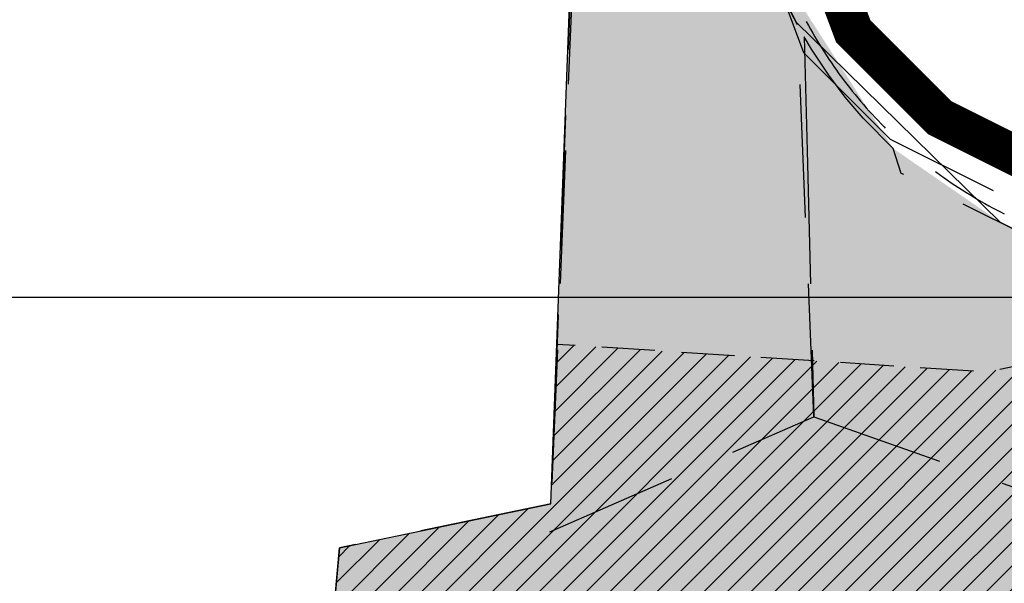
# Model space of a CAD drawing. Extents: x 312047 to 329088, y 8928324 to 8953812.
# Tile 118 of 125: x 321173 to 321914, y 8949785 to 8950209. Entities that reach past the tile are written whole.
import ezdxf

# ---------------------------------------------------------------- set-up
doc = ezdxf.new("R2010")
doc.units = 0
doc.header["$LTSCALE"] = 200
doc.header["$MEASUREMENT"] = 0
for name, pattern in [('DASHED', [0.75, 0.5, -0.25]), ('DASHED2', [0.3, 0.2, -0.1]), ('HIDDEN', [0.75, 0.5, -0.25]), ('PHANTOM', [2.5, 1.25, -0.25, 0.25, -0.25, 0.25, -0.25])]:
    doc.linetypes.add(name, pattern=pattern)
for name, color, linetype in [('CANAL-PROJ', 180, 'CONTINUOUS'), ('LIMIT_FX_DOM', 180, 'PHANTOM'), ('MACRODRENO', 2, 'DASHED'), ('NOVA MALHA', 1, 'CONTINUOUS'), ('PA-LIN_DIVI', 4, 'DASHED2'), ('PA-LOTE', 100, 'CONTINUOUS'), ('PA-SEQ', 40, 'CONTINUOUS'), ('PEDO-LIN', 2, 'HIDDEN'), ('PROP-POL', 3, 'DASHED'), ('SETOR', 102, 'CONTINUOUS'), ('SETOR 101', 50, 'CONTINUOUS')]:
    doc.layers.add(name, color=color, linetype=linetype)

msp = doc.modelspace()

# ---------------------------------------------------------------- hatches: boundary and pattern name
at = {"layer": 'PA-SEQ'}
h = msp.add_hatch(dxfattribs=at)
h.set_pattern_fill('ANSI31', color=256, scale=100, style=0)
h.set_pattern_definition([(45, (-8635185.6, 9270004.921), (-8.838834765, 8.838834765), [])])
h.paths.add_polyline_path([(322066.8, 8949978.2), (322290.94, 8949866.13), (322393.77, 8949770.71), (322413.4, 8949729.81), (322429.67, 8949672.06), (322473.93, 8949500), (321386.19, 8949500), (321398.18, 8949635.57), (321413.76, 8949811.57), (321572.79, 8949844.61), (321577.25, 8949964.57), (321900.33, 8949943.76)])
at = {"layer": 'SETOR 101'}
h = msp.add_hatch(dxfattribs=at)
h.set_pattern_fill('DOTS', color=256, scale=100, angle=-90, style=0)
h.set_pattern_definition([(270, (-8635185.5995, 9270004.921), (6.25, -3.125), [0, -6.25])])
edge = h.paths.add_edge_path(flags=16)
edge.add_ellipse((322139.91, 8950274.74), major_axis=(57.67, 0), ratio=0.384685, start_angle=0, end_angle=360)
edge = h.paths.add_edge_path(flags=16)
edge.add_ellipse((321854.32, 8949672.08), major_axis=(57.67, 0), ratio=0.384685, start_angle=0, end_angle=360)
edge = h.paths.add_edge_path()
edge.add_line((322386.21, 8949930.3), (322238.52, 8950514.7))
edge.add_line((322238.52, 8950514.7), (322219.04, 8950527.75))
edge.add_line((322219.04, 8950527.75), (321958.71, 8950251.89))
edge.add_line((321958.71, 8950251.89), (321931.57, 8950231.99))
edge.add_line((321931.57, 8950231.99), (321969.51, 8950138.65))
edge.add_line((321969.51, 8950138.65), (322382.71, 8949925.37))
edge.add_line((321386.19, 8949500), (322491.41, 8949500))
edge.add_line((322491.41, 8949500), (322413.4, 8949729.81))
edge.add_line((322413.4, 8949729.81), (322290.94, 8949866.13))
edge.add_line((322290.94, 8949866.13), (321910.42, 8950056.39))
edge.add_line((321910.42, 8950056.39), (321830.06, 8950111.83))
edge.add_line((321830.06, 8950111.83), (321709.43, 8950300.04))
edge.add_line((321709.43, 8950300.04), (321713.24, 8950358.89))
edge.add_line((321713.24, 8950358.89), (321592.07, 8950356.56))
edge.add_line((321592.07, 8950356.56), (321572.8, 8949844.65))
edge.add_line((321572.8, 8949844.65), (321413.77, 8949811.61))
edge.add_line((321413.77, 8949811.61), (321386.19, 8949500.04))
edge.add_line((322394.73, 8949770.87), (321398.19, 8949635.6))
edge.add_line((321750.71, 8949698.59), (322384.82, 8949784.67))
h.paths.add_polyline_path([(322103.06, 8950256.84), (322176.77, 8950256.84), (322176.77, 8950292.84), (322103.06, 8950292.84)], flags=24)
h.paths.add_polyline_path([(321822.6, 8949654.17), (321886.03, 8949654.17), (321886.03, 8949690.17), (321822.6, 8949690.17)], flags=8)

# ---------------------------------------------------------------- linework, layer by layer
at = {"layer": 'CANAL-PROJ', "const_width": 30}
msp.add_lwpolyline([(324070.01, 8944525), (323150.01, 8945734.14), (323150.01, 8946160), (323340.01, 8946350), (323340.01, 8946920), (322972.32, 8947287.69), (322860.01, 8948275), (322490.01, 8949705), (322440.01, 8949820.04), (322345.01, 8949895), (321865.01, 8950135), (321800.01, 8950200), (321770.01, 8950280), (321725.37, 8951289.83)], dxfattribs=at)
at = {"layer": 'LIMIT_FX_DOM'}
msp.add_line((321709.43, 8950300.04), (321757.89, 8950205.21), dxfattribs=at)
at = {"layer": 'MACRODRENO'}
msp.add_ellipse((322066.95, 8950369.47), major_axis=(242.54, 242.54), ratio=1, start_param=2.848857, end_param=3.463344, dxfattribs=at)
at = {"layer": 'NOVA MALHA'}
msp.add_line((318032.62, 8950000), (329087.63, 8950000), dxfattribs=at)
at = {"layer": 'PA-LIN_DIVI', "flags": 128}
msp.add_lwpolyline([(322066.8, 8949978.2), (321900.33, 8949943.76), (321577.25, 8949964.57)], dxfattribs=at)
at = {"layer": 'PA-LOTE'}
msp.add_lwpolyline([(321398.18, 8949635.57), (321413.76, 8949811.57), (321572.79, 8949844.61), (321591.95, 8950360.09), (321703.14, 8950363.81), (321703.99, 8950310.44), (321756.93, 8950206.98), (321910.42, 8950056.39), (322290.94, 8949866.13), (322393.77, 8949770.71), (322413.4, 8949729.81), (322473.93, 8949500), (321386.19, 8949500)], close=True, dxfattribs=at)
at = {"layer": 'PEDO-LIN'}
for p, q in [((321589.87, 8950260.22), (321572.01, 8949823.7)), ((321758.12, 8950204.79), (321750.87, 8950218.51)), ((321770.44, 8949910.09), (321758.12, 8950204.79)), ((321768.56, 8950186.55), (321763.15, 8950195.68)), ((321763.15, 8950195.68), (321765.33, 8950110.11)), ((321781.57, 8950166.85), (321768.56, 8950186.55)), ((321793.88, 8950150.54), (321781.57, 8950166.85)), ((321807.52, 8950134.54), (321793.88, 8950150.54)), ((321830.06, 8950111.83), (321807.52, 8950134.54)), ((321836.15, 8950093.14), (321830.06, 8950111.83)), ((321765.33, 8950110.11), (321770.44, 8949910.09)), ((322106.33, 8949958.11), (321836.15, 8950093.14)), ((321572.01, 8949823.7), (321770.44, 8949910.09)), ((321770.44, 8949910.09), (321984.41, 8949834.66))]:
    msp.add_line(p, q, dxfattribs=at)
at = {"layer": 'PROP-POL'}
for p, q in [((321589.5, 8950286.89), (321572.8, 8949844.65)), ((321572.8, 8949844.65), (321413.77, 8949811.61))]:
    msp.add_line(p, q, dxfattribs=at)
at = {"layer": 'SETOR', "linetype": 'HIDDEN'}
for p, q in [((321589.47, 8950286.17), (321572.8, 8949844.65)), ((321762.96, 8950183.68), (321732.96, 8950263.68)), ((321827.96, 8950118.68), (321762.96, 8950183.68)), ((322307.96, 8949878.68), (321827.96, 8950118.68)), ((321572.8, 8949844.65), (321413.77, 8949811.61)), ((321413.77, 8949811.61), (321399.55, 8949650.93))]:
    msp.add_line(p, q, dxfattribs=at)

doc.saveas('drawing.dxf')
